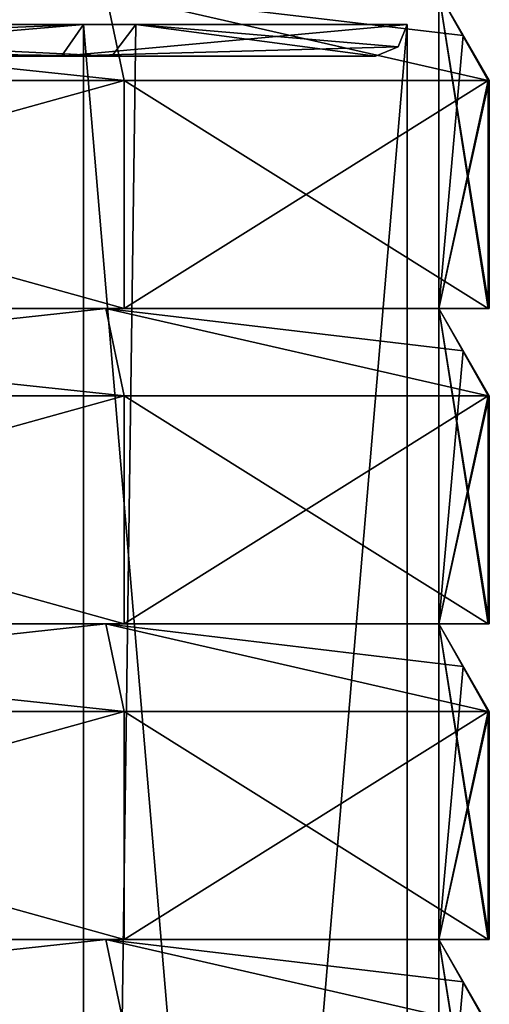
# Model space of a CAD drawing. Header units: millimetres. Extents: x -50 to 50, y -22 to 96.
# Tile 250 of 256: x 11 to 19, y 72 to 88. Entities that reach past the tile are written whole.
import ezdxf

# ---------------------------------------------------------------- set-up
doc = ezdxf.new("R2010")
doc.units = ezdxf.units.MM
doc.header["$LTSCALE"] = 65.185185
for name, color, linetype in [('1632', 7, 'CONTINUOUS'), ('1633', 7, 'CONTINUOUS'), ('1635', 7, 'CONTINUOUS'), ('1636', 7, 'CONTINUOUS'), ('1638', 7, 'CONTINUOUS'), ('1640', 7, 'CONTINUOUS'), ('1641', 7, 'CONTINUOUS'), ('1642', 7, 'CONTINUOUS'), ('1643', 7, 'CONTINUOUS'), ('1645', 7, 'CONTINUOUS'), ('1646', 7, 'CONTINUOUS'), ('1647', 7, 'CONTINUOUS'), ('1648', 7, 'CONTINUOUS'), ('1650', 7, 'CONTINUOUS'), ('1651', 7, 'CONTINUOUS'), ('1652', 7, 'CONTINUOUS'), ('1653', 7, 'CONTINUOUS'), ('1655', 7, 'CONTINUOUS'), ('2685', 7, 'CONTINUOUS'), ('2844', 7, 'CONTINUOUS'), ('2845', 7, 'CONTINUOUS'), ('2846', 7, 'CONTINUOUS'), ('3495', 7, 'CONTINUOUS'), ('3496', 7, 'CONTINUOUS'), ('3497', 7, 'CONTINUOUS'), ('3504', 7, 'CONTINUOUS'), ('3505', 7, 'CONTINUOUS'), ('3506', 7, 'CONTINUOUS'), ('3523', 7, 'CONTINUOUS'), ('3524', 7, 'CONTINUOUS'), ('3525', 7, 'CONTINUOUS'), ('3529', 7, 'CONTINUOUS'), ('3530', 7, 'CONTINUOUS'), ('3532', 7, 'CONTINUOUS'), ('3533', 7, 'CONTINUOUS'), ('3535', 7, 'CONTINUOUS'), ('3536', 7, 'CONTINUOUS'), ('3579', 7, 'CONTINUOUS'), ('3580', 7, 'CONTINUOUS'), ('3581', 7, 'CONTINUOUS'), ('3582', 7, 'CONTINUOUS'), ('3585', 7, 'CONTINUOUS'), ('3586', 7, 'CONTINUOUS'), ('3587', 7, 'CONTINUOUS'), ('3588', 7, 'CONTINUOUS'), ('3591', 7, 'CONTINUOUS'), ('3592', 7, 'CONTINUOUS'), ('3593', 7, 'CONTINUOUS'), ('3594', 7, 'CONTINUOUS'), ('3597', 7, 'CONTINUOUS'), ('3598', 7, 'CONTINUOUS'), ('3599', 7, 'CONTINUOUS'), ('3600', 7, 'CONTINUOUS')]:
    doc.layers.add(name, color=color, linetype=linetype)

msp = doc.modelspace()

# ---------------------------------------------------------------- linework, layer by layer
at = {"layer": '1632', "color": 7, "linetype": 'CONTINUOUS', "true_color": 0xe0f2ff}
for points in [[(17.5, 27, 23.5), (17.5, 87.5, 23.5), (17.5, 27, -17.5), (17.5, 27, 23.5)], [(17.5, 27, -17.5), (17.5, 87.5, 23.5), (17.5, 87.5, -17.5), (17.5, 27, -17.5)]]:
    msp.add_3dface(points, dxfattribs=at)
at = {"layer": '1633', "color": 7, "linetype": 'CONTINUOUS', "true_color": 0xe0f2ff}
for points in [[(12.374, 27, 35.874), (0, 27, 41), (2.41, 87.5, 40.833), (12.374, 27, 35.874)], [(13.199, 87.5, 34.991), (12.374, 27, 35.874), (2.41, 87.5, 40.833), (13.199, 87.5, 34.991)], [(17.5, 87.5, 23.5), (17.5, 27, 23.5), (12.374, 27, 35.874), (17.5, 87.5, 23.5)], [(17.5, 87.5, 23.5), (12.374, 27, 35.874), (13.199, 87.5, 34.991), (17.5, 87.5, 23.5)]]:
    msp.add_3dface(points, dxfattribs=at)
at = {"layer": '1635', "color": 7, "linetype": 'CONTINUOUS', "true_color": 0xe0f2ff}
for points in [[(0, 27, -35), (12.374, 27, -29.874), (0, 87.5, -35), (0, 27, -35)], [(0, 87.5, -35), (12.374, 27, -29.874), (12.374, 87.5, -29.874), (0, 87.5, -35)], [(17.5, 27, -17.5), (17.5, 87.5, -17.5), (12.374, 87.5, -29.874), (17.5, 27, -17.5)], [(12.374, 27, -29.874), (17.5, 27, -17.5), (12.374, 87.5, -29.874), (12.374, 27, -29.874)]]:
    msp.add_3dface(points, dxfattribs=at)
at = {"layer": '1636', "color": 7, "linetype": 'CONTINUOUS', "true_color": 0xe0f2ff}
for points in [[(13.014, 86.614, -31.068), (0, 86.614, -36.3), (12.728, 88, -30.228), (13.014, 86.614, -31.068)], [(12.728, 88, -30.228), (0, 86.614, -36.3), (0, 88, -35.5), (12.728, 88, -30.228)], [(18.784, 86.614, -18.284), (13.014, 86.614, -31.068), (12.728, 88, -30.228), (18.784, 86.614, -18.284)], [(18.384, 87.328, -17.884), (18.784, 86.614, -18.284), (12.728, 88, -30.228), (18.384, 87.328, -17.884)], [(18, 88, -17.5), (18.384, 87.328, -17.884), (12.728, 88, -30.228), (18, 88, -17.5)]]:
    msp.add_3dface(points, dxfattribs=at)
at = {"layer": '1638', "color": 7, "linetype": 'CONTINUOUS', "true_color": 0xe0f2ff}
for points in [[(12.728, 88, 36.228), (0, 88, 41.5), (13.014, 86.614, 37.068), (12.728, 88, 36.228)], [(13.014, 86.614, 37.068), (0, 88, 41.5), (0, 86.614, 42.3), (13.014, 86.614, 37.068)], [(18, 88, 23.5), (12.728, 88, 36.228), (18.384, 87.327, 23.884), (18, 88, 23.5)], [(18.384, 87.327, 23.884), (12.728, 88, 36.228), (18.784, 86.614, 24.284), (18.384, 87.327, 23.884)], [(18.784, 86.614, 24.284), (12.728, 88, 36.228), (13.014, 86.614, 37.068), (18.784, 86.614, 24.284)]]:
    msp.add_3dface(points, dxfattribs=at)
at = {"layer": '1640', "color": 7, "linetype": 'CONTINUOUS', "true_color": 0xe0f2ff}
for points in [[(18, 88, -17.5), (18, 88, 23.5), (18.8, 86.614, -16.7), (18, 88, -17.5)], [(18.8, 86.614, -16.7), (18, 88, 23.5), (18.8, 86.614, 22.7), (18.8, 86.614, -16.7)]]:
    msp.add_3dface(points, dxfattribs=at)
at = {"layer": '1641', "color": 7, "linetype": 'CONTINUOUS', "true_color": 0xe0f2ff}
for points in [[(13.014, 81.614, -31.068), (0, 81.614, -36.3), (12.728, 83, -30.228), (13.014, 81.614, -31.068)], [(12.728, 83, -30.228), (0, 81.614, -36.3), (0, 83, -35.5), (12.728, 83, -30.228)], [(18.784, 81.614, -18.284), (13.014, 81.614, -31.068), (12.728, 83, -30.228), (18.784, 81.614, -18.284)], [(18.384, 82.328, -17.884), (18.784, 81.614, -18.284), (12.728, 83, -30.228), (18.384, 82.328, -17.884)], [(18, 83, -17.5), (18.384, 82.328, -17.884), (12.728, 83, -30.228), (18, 83, -17.5)]]:
    msp.add_3dface(points, dxfattribs=at)
at = {"layer": '1642', "color": 7, "linetype": 'CONTINUOUS', "true_color": 0xe0f2ff}
for points in [[(18, 83, -17.5), (18.8, 83, -16.7), (18.8, 83, 22.7), (18, 83, -17.5)], [(18, 83, 23.5), (18, 83, -17.5), (18.8, 83, 22.7), (18, 83, 23.5)]]:
    msp.add_3dface(points, dxfattribs=at)
at = {"layer": '1643', "color": 7, "linetype": 'CONTINUOUS', "true_color": 0xe0f2ff}
for points in [[(12.728, 83, 36.228), (0, 83, 41.5), (13.014, 81.614, 37.068), (12.728, 83, 36.228)], [(13.014, 81.614, 37.068), (0, 83, 41.5), (0, 81.614, 42.3), (13.014, 81.614, 37.068)], [(18, 83, 23.5), (12.728, 83, 36.228), (18.384, 82.327, 23.884), (18, 83, 23.5)], [(18.384, 82.327, 23.884), (12.728, 83, 36.228), (18.784, 81.614, 24.284), (18.384, 82.327, 23.884)], [(18.784, 81.614, 24.284), (12.728, 83, 36.228), (13.014, 81.614, 37.068), (18.784, 81.614, 24.284)]]:
    msp.add_3dface(points, dxfattribs=at)
at = {"layer": '1645', "color": 7, "linetype": 'CONTINUOUS', "true_color": 0xe0f2ff}
for points in [[(18, 83, -17.5), (18, 83, 23.5), (18.8, 81.614, -16.7), (18, 83, -17.5)], [(18.8, 81.614, -16.7), (18, 83, 23.5), (18.8, 81.614, 22.7), (18.8, 81.614, -16.7)]]:
    msp.add_3dface(points, dxfattribs=at)
at = {"layer": '1646', "color": 7, "linetype": 'CONTINUOUS', "true_color": 0xe0f2ff}
for points in [[(13.014, 76.614, -31.068), (0, 76.614, -36.3), (12.728, 78, -30.228), (13.014, 76.614, -31.068)], [(12.728, 78, -30.228), (0, 76.614, -36.3), (0, 78, -35.5), (12.728, 78, -30.228)], [(18.784, 76.614, -18.284), (13.014, 76.614, -31.068), (12.728, 78, -30.228), (18.784, 76.614, -18.284)], [(18.384, 77.328, -17.884), (18.784, 76.614, -18.284), (12.728, 78, -30.228), (18.384, 77.328, -17.884)], [(18, 78, -17.5), (18.384, 77.328, -17.884), (12.728, 78, -30.228), (18, 78, -17.5)]]:
    msp.add_3dface(points, dxfattribs=at)
at = {"layer": '1647', "color": 7, "linetype": 'CONTINUOUS', "true_color": 0xe0f2ff}
for points in [[(18, 78, -17.5), (18.8, 78, -16.7), (18.8, 78, 22.7), (18, 78, -17.5)], [(18, 78, 23.5), (18, 78, -17.5), (18.8, 78, 22.7), (18, 78, 23.5)]]:
    msp.add_3dface(points, dxfattribs=at)
at = {"layer": '1648', "color": 7, "linetype": 'CONTINUOUS', "true_color": 0xe0f2ff}
for points in [[(12.728, 78, 36.228), (0, 78, 41.5), (13.014, 76.614, 37.068), (12.728, 78, 36.228)], [(13.014, 76.614, 37.068), (0, 78, 41.5), (0, 76.614, 42.3), (13.014, 76.614, 37.068)], [(18, 78, 23.5), (12.728, 78, 36.228), (18.384, 77.327, 23.884), (18, 78, 23.5)], [(18.384, 77.327, 23.884), (12.728, 78, 36.228), (18.784, 76.614, 24.284), (18.384, 77.327, 23.884)], [(18.784, 76.614, 24.284), (12.728, 78, 36.228), (13.014, 76.614, 37.068), (18.784, 76.614, 24.284)]]:
    msp.add_3dface(points, dxfattribs=at)
at = {"layer": '1650', "color": 7, "linetype": 'CONTINUOUS', "true_color": 0xe0f2ff}
for points in [[(18, 78, -17.5), (18, 78, 23.5), (18.8, 76.614, -16.7), (18, 78, -17.5)], [(18.8, 76.614, -16.7), (18, 78, 23.5), (18.8, 76.614, 22.7), (18.8, 76.614, -16.7)]]:
    msp.add_3dface(points, dxfattribs=at)
at = {"layer": '1651', "color": 7, "linetype": 'CONTINUOUS', "true_color": 0xe0f2ff}
for points in [[(13.014, 71.614, -31.068), (0, 71.614, -36.3), (12.728, 73, -30.228), (13.014, 71.614, -31.068)], [(12.728, 73, -30.228), (0, 71.614, -36.3), (0, 73, -35.5), (12.728, 73, -30.228)], [(18.784, 71.614, -18.284), (13.014, 71.614, -31.068), (12.728, 73, -30.228), (18.784, 71.614, -18.284)], [(18.384, 72.328, -17.884), (18.784, 71.614, -18.284), (12.728, 73, -30.228), (18.384, 72.328, -17.884)], [(18, 73, -17.5), (18.384, 72.328, -17.884), (12.728, 73, -30.228), (18, 73, -17.5)]]:
    msp.add_3dface(points, dxfattribs=at)
at = {"layer": '1652', "color": 7, "linetype": 'CONTINUOUS', "true_color": 0xe0f2ff}
for points in [[(18, 73, -17.5), (18.8, 73, -16.7), (18.8, 73, 22.7), (18, 73, -17.5)], [(18, 73, 23.5), (18, 73, -17.5), (18.8, 73, 22.7), (18, 73, 23.5)]]:
    msp.add_3dface(points, dxfattribs=at)
at = {"layer": '1653', "color": 7, "linetype": 'CONTINUOUS', "true_color": 0xe0f2ff}
for points in [[(12.728, 73, 36.228), (0, 73, 41.5), (13.014, 71.614, 37.068), (12.728, 73, 36.228)], [(13.014, 71.614, 37.068), (0, 73, 41.5), (0, 71.614, 42.3), (13.014, 71.614, 37.068)], [(18, 73, 23.5), (12.728, 73, 36.228), (18.384, 72.327, 23.884), (18, 73, 23.5)], [(18.384, 72.327, 23.884), (12.728, 73, 36.228), (18.784, 71.614, 24.284), (18.384, 72.327, 23.884)], [(18.784, 71.614, 24.284), (12.728, 73, 36.228), (13.014, 71.614, 37.068), (18.784, 71.614, 24.284)]]:
    msp.add_3dface(points, dxfattribs=at)
at = {"layer": '1655', "color": 7, "linetype": 'CONTINUOUS', "true_color": 0xe0f2ff}
for points in [[(18, 73, -17.5), (18, 73, 23.5), (18.8, 71.614, -16.7), (18, 73, -17.5)], [(18.8, 71.614, -16.7), (18, 73, 23.5), (18.8, 71.614, 22.7), (18.8, 71.614, -16.7)]]:
    msp.add_3dface(points, dxfattribs=at)
at = {"layer": '2685', "color": 7, "linetype": 'CONTINUOUS', "true_color": 0xa80407}
for points in [[(-17, 87, 23.5), (-17, 87, -17.5), (17, 87, 23.5), (-17, 87, 23.5)], [(17, 87, 23.5), (-17, 87, -17.5), (-3.448, 87, -15.937), (17, 87, 23.5)], [(-12.822, 87, 34.662), (-17, 87, 23.5), (12.822, 87, 34.662), (-12.822, 87, 34.662)], [(12.822, 87, 34.662), (-17, 87, 23.5), (17, 87, 23.5), (12.822, 87, 34.662)], [(0.7, 87, 37.936), (-12.822, 87, 34.662), (12.822, 87, 34.662), (0.7, 87, 37.936)], [(12.025, 87, -29.516), (17, 87, -17.5), (-12.025, 87, -29.516), (12.025, 87, -29.516)], [(-12.025, 87, -29.516), (17, 87, -17.5), (3.187, 87, -18.898), (-12.025, 87, -29.516)], [(-6.508, 87, -33.205), (12.025, 87, -29.516), (-12.025, 87, -29.516), (-6.508, 87, -33.205)], [(6.508, 87, -33.205), (12.025, 87, -29.516), (-6.508, 87, -33.205), (6.508, 87, -33.205)], [(-1.224, 87, -15.937), (17, 87, 23.5), (-3.448, 87, -15.937), (-1.224, 87, -15.937)], [(1.126, 87, -15.937), (17, 87, 23.5), (-1.224, 87, -15.937), (1.126, 87, -15.937)], [(1.619, 87, 38.316), (0.7, 87, 37.936), (12.822, 87, 34.662), (1.619, 87, 38.316)], [(2.831, 87, -16), (17, 87, 23.5), (1.126, 87, -15.937), (2.831, 87, -16)], [(2, 87, 39.236), (1.619, 87, 38.316), (12.822, 87, 34.662), (2, 87, 39.236)], [(2.341, 87, 40.338), (2, 87, 39.236), (12.822, 87, 34.662), (2.341, 87, 40.338)], [(3.187, 87, -16), (17, 87, 23.5), (2.831, 87, -16), (3.187, 87, -16)], [(4.475, 87, -16.715), (17, 87, 23.5), (3.187, 87, -16.715), (4.475, 87, -16.715)], [(3.187, 87, -16.715), (17, 87, 23.5), (3.187, 87, -16), (3.187, 87, -16.715)], [(3.187, 87, -18.898), (17, 87, -17.5), (4.475, 87, -17.084), (3.187, 87, -18.898)], [(17, 87, -17.5), (17, 87, 23.5), (4.475, 87, -17.084), (17, 87, -17.5)], [(4.475, 87, -17.084), (17, 87, 23.5), (4.475, 87, -16.715), (4.475, 87, -17.084)]]:
    msp.add_3dface(points, dxfattribs=at)
at = {"layer": '2844', "color": 7, "linetype": 'CONTINUOUS', "true_color": 0xa80407}
for points in [[(0, 87.5, -35), (12.374, 87.5, -29.874), (0, 87, -34.5), (0, 87.5, -35)], [(12.374, 87.5, -29.874), (6.508, 87, -33.205), (0, 87, -34.5), (12.374, 87.5, -29.874)], [(12.374, 87.5, -29.874), (12.025, 87, -29.516), (6.508, 87, -33.205), (12.374, 87.5, -29.874)], [(12.374, 87.5, -29.874), (17.5, 87.5, -17.5), (12.025, 87, -29.516), (12.374, 87.5, -29.874)], [(12.025, 87, -29.516), (17.5, 87.5, -17.5), (17.354, 87.146, -17.5), (12.025, 87, -29.516)], [(17, 87, -17.5), (12.025, 87, -29.516), (17.354, 87.146, -17.5), (17, 87, -17.5)]]:
    msp.add_3dface(points, dxfattribs=at)
at = {"layer": '2845', "color": 7, "linetype": 'CONTINUOUS', "true_color": 0xa80407}
for points in [[(17.5, 87.5, -17.5), (17.5, 87.5, 23.5), (17.354, 87.146, 23.5), (17.5, 87.5, -17.5)], [(17.354, 87.146, -17.5), (17.5, 87.5, -17.5), (17.354, 87.146, 23.5), (17.354, 87.146, -17.5)], [(17, 87, 23.5), (17, 87, -17.5), (17.354, 87.146, -17.5), (17, 87, 23.5)], [(17, 87, 23.5), (17.354, 87.146, -17.5), (17.354, 87.146, 23.5), (17, 87, 23.5)]]:
    msp.add_3dface(points, dxfattribs=at)
at = {"layer": '2846', "color": 7, "linetype": 'CONTINUOUS', "true_color": 0xa80407}
for points in [[(12.822, 87, 34.662), (2.41, 87.5, 40.833), (2.39, 87.146, 40.688), (12.822, 87, 34.662)], [(13.199, 87.5, 34.991), (2.41, 87.5, 40.833), (12.822, 87, 34.662), (13.199, 87.5, 34.991)], [(13.199, 87.5, 34.991), (12.822, 87, 34.662), (17, 87, 23.5), (13.199, 87.5, 34.991)], [(17.5, 87.5, 23.5), (13.199, 87.5, 34.991), (17.354, 87.146, 23.5), (17.5, 87.5, 23.5)], [(13.199, 87.5, 34.991), (17, 87, 23.5), (17.354, 87.146, 23.5), (13.199, 87.5, 34.991)], [(2.341, 87, 40.338), (12.822, 87, 34.662), (2.39, 87.146, 40.688), (2.341, 87, 40.338)]]:
    msp.add_3dface(points, dxfattribs=at)
at = {"layer": '3495', "color": 7, "linetype": 'CONTINUOUS', "true_color": 0xe0f2ff}
for points in [[(18.8, 76.614, -16.7), (18.8, 76.614, 22.7), (18.8, 73, -16.7), (18.8, 76.614, -16.7)], [(18.8, 73, -16.7), (18.8, 76.614, 22.7), (18.8, 73, 22.7), (18.8, 73, -16.7)]]:
    msp.add_3dface(points, dxfattribs=at)
at = {"layer": '3496', "color": 7, "linetype": 'CONTINUOUS', "true_color": 0xe0f2ff}
for points in [[(18.8, 81.614, -16.7), (18.8, 81.614, 22.7), (18.8, 78, -16.7), (18.8, 81.614, -16.7)], [(18.8, 78, -16.7), (18.8, 81.614, 22.7), (18.8, 78, 22.7), (18.8, 78, -16.7)]]:
    msp.add_3dface(points, dxfattribs=at)
at = {"layer": '3497', "color": 7, "linetype": 'CONTINUOUS', "true_color": 0xe0f2ff}
for points in [[(18.8, 86.614, -16.7), (18.8, 86.614, 22.7), (18.8, 83, -16.7), (18.8, 86.614, -16.7)], [(18.8, 83, -16.7), (18.8, 86.614, 22.7), (18.8, 83, 22.7), (18.8, 83, -16.7)]]:
    msp.add_3dface(points, dxfattribs=at)
at = {"layer": '3504', "color": 7, "linetype": 'CONTINUOUS', "true_color": 0xe0f2ff}
for points in [[(13.014, 76.614, 37.068), (0, 76.614, 42.3), (13.014, 73, 37.068), (13.014, 76.614, 37.068)], [(13.014, 73, 37.068), (0, 76.614, 42.3), (0, 73, 42.3), (13.014, 73, 37.068)], [(18.784, 76.614, 24.284), (13.014, 76.614, 37.068), (18.784, 73, 24.284), (18.784, 76.614, 24.284)], [(18.784, 73, 24.284), (13.014, 76.614, 37.068), (13.014, 73, 37.068), (18.784, 73, 24.284)]]:
    msp.add_3dface(points, dxfattribs=at)
at = {"layer": '3505', "color": 7, "linetype": 'CONTINUOUS', "true_color": 0xe0f2ff}
for points in [[(13.014, 81.614, 37.068), (0, 81.614, 42.3), (13.014, 78, 37.068), (13.014, 81.614, 37.068)], [(13.014, 78, 37.068), (0, 81.614, 42.3), (0, 78, 42.3), (13.014, 78, 37.068)], [(18.784, 81.614, 24.284), (13.014, 81.614, 37.068), (18.784, 78, 24.284), (18.784, 81.614, 24.284)], [(18.784, 78, 24.284), (13.014, 81.614, 37.068), (13.014, 78, 37.068), (18.784, 78, 24.284)]]:
    msp.add_3dface(points, dxfattribs=at)
at = {"layer": '3506', "color": 7, "linetype": 'CONTINUOUS', "true_color": 0xe0f2ff}
for points in [[(13.014, 86.614, 37.068), (0, 86.614, 42.3), (13.014, 83, 37.068), (13.014, 86.614, 37.068)], [(13.014, 83, 37.068), (0, 86.614, 42.3), (0, 83, 42.3), (13.014, 83, 37.068)], [(18.784, 86.614, 24.284), (13.014, 86.614, 37.068), (18.784, 83, 24.284), (18.784, 86.614, 24.284)], [(18.784, 83, 24.284), (13.014, 86.614, 37.068), (13.014, 83, 37.068), (18.784, 83, 24.284)]]:
    msp.add_3dface(points, dxfattribs=at)
at = {"layer": '3523', "color": 7, "linetype": 'CONTINUOUS', "true_color": 0xe0f2ff}
for points in [[(0, 76.614, -36.3), (13.014, 76.614, -31.068), (0, 73, -36.3), (0, 76.614, -36.3)], [(0, 73, -36.3), (13.014, 76.614, -31.068), (13.014, 73, -31.068), (0, 73, -36.3)], [(13.014, 76.614, -31.068), (18.784, 76.614, -18.284), (13.014, 73, -31.068), (13.014, 76.614, -31.068)], [(13.014, 73, -31.068), (18.784, 76.614, -18.284), (18.784, 73, -18.284), (13.014, 73, -31.068)]]:
    msp.add_3dface(points, dxfattribs=at)
at = {"layer": '3524', "color": 7, "linetype": 'CONTINUOUS', "true_color": 0xe0f2ff}
for points in [[(0, 81.614, -36.3), (13.014, 81.614, -31.068), (0, 78, -36.3), (0, 81.614, -36.3)], [(0, 78, -36.3), (13.014, 81.614, -31.068), (13.014, 78, -31.068), (0, 78, -36.3)], [(13.014, 81.614, -31.068), (18.784, 81.614, -18.284), (13.014, 78, -31.068), (13.014, 81.614, -31.068)], [(13.014, 78, -31.068), (18.784, 81.614, -18.284), (18.784, 78, -18.284), (13.014, 78, -31.068)]]:
    msp.add_3dface(points, dxfattribs=at)
at = {"layer": '3525', "color": 7, "linetype": 'CONTINUOUS', "true_color": 0xe0f2ff}
for points in [[(0, 86.614, -36.3), (13.014, 86.614, -31.068), (0, 83, -36.3), (0, 86.614, -36.3)], [(0, 83, -36.3), (13.014, 86.614, -31.068), (13.014, 83, -31.068), (0, 83, -36.3)], [(13.014, 86.614, -31.068), (18.784, 86.614, -18.284), (13.014, 83, -31.068), (13.014, 86.614, -31.068)], [(13.014, 83, -31.068), (18.784, 86.614, -18.284), (18.784, 83, -18.284), (13.014, 83, -31.068)]]:
    msp.add_3dface(points, dxfattribs=at)
at = {"layer": '3529', "color": 7, "linetype": 'CONTINUOUS', "true_color": 0xe0f2ff}
for points in [[(12.728, 83, -30.228), (0, 83, -35.5), (13.014, 83, -31.068), (12.728, 83, -30.228)], [(0, 83, -35.5), (0, 83, -36.3), (13.014, 83, -31.068), (0, 83, -35.5)], [(18, 83, -17.5), (12.728, 83, -30.228), (13.014, 83, -31.068), (18, 83, -17.5)], [(18, 83, -17.5), (13.014, 83, -31.068), (18.784, 83, -18.284), (18, 83, -17.5)]]:
    msp.add_3dface(points, dxfattribs=at)
at = {"layer": '3530', "color": 7, "linetype": 'CONTINUOUS', "true_color": 0xe0f2ff}
for points in [[(0, 83, 41.5), (12.728, 83, 36.228), (0, 83, 42.3), (0, 83, 41.5)], [(12.728, 83, 36.228), (13.014, 83, 37.068), (0, 83, 42.3), (12.728, 83, 36.228)], [(12.728, 83, 36.228), (18, 83, 23.5), (13.014, 83, 37.068), (12.728, 83, 36.228)], [(18, 83, 23.5), (18.784, 83, 24.284), (13.014, 83, 37.068), (18, 83, 23.5)]]:
    msp.add_3dface(points, dxfattribs=at)
at = {"layer": '3532', "color": 7, "linetype": 'CONTINUOUS', "true_color": 0xe0f2ff}
for points in [[(12.728, 78, -30.228), (0, 78, -35.5), (13.014, 78, -31.068), (12.728, 78, -30.228)], [(0, 78, -35.5), (0, 78, -36.3), (13.014, 78, -31.068), (0, 78, -35.5)], [(18, 78, -17.5), (12.728, 78, -30.228), (13.014, 78, -31.068), (18, 78, -17.5)], [(18, 78, -17.5), (13.014, 78, -31.068), (18.784, 78, -18.284), (18, 78, -17.5)]]:
    msp.add_3dface(points, dxfattribs=at)
at = {"layer": '3533', "color": 7, "linetype": 'CONTINUOUS', "true_color": 0xe0f2ff}
for points in [[(0, 78, 41.5), (12.728, 78, 36.228), (0, 78, 42.3), (0, 78, 41.5)], [(12.728, 78, 36.228), (13.014, 78, 37.068), (0, 78, 42.3), (12.728, 78, 36.228)], [(12.728, 78, 36.228), (18, 78, 23.5), (13.014, 78, 37.068), (12.728, 78, 36.228)], [(18, 78, 23.5), (18.784, 78, 24.284), (13.014, 78, 37.068), (18, 78, 23.5)]]:
    msp.add_3dface(points, dxfattribs=at)
at = {"layer": '3535', "color": 7, "linetype": 'CONTINUOUS', "true_color": 0xe0f2ff}
for points in [[(12.728, 73, -30.228), (0, 73, -35.5), (13.014, 73, -31.068), (12.728, 73, -30.228)], [(0, 73, -35.5), (0, 73, -36.3), (13.014, 73, -31.068), (0, 73, -35.5)], [(18, 73, -17.5), (12.728, 73, -30.228), (13.014, 73, -31.068), (18, 73, -17.5)], [(18, 73, -17.5), (13.014, 73, -31.068), (18.784, 73, -18.284), (18, 73, -17.5)]]:
    msp.add_3dface(points, dxfattribs=at)
at = {"layer": '3536', "color": 7, "linetype": 'CONTINUOUS', "true_color": 0xe0f2ff}
for points in [[(0, 73, 41.5), (12.728, 73, 36.228), (0, 73, 42.3), (0, 73, 41.5)], [(12.728, 73, 36.228), (13.014, 73, 37.068), (0, 73, 42.3), (12.728, 73, 36.228)], [(12.728, 73, 36.228), (18, 73, 23.5), (13.014, 73, 37.068), (12.728, 73, 36.228)], [(18, 73, 23.5), (18.784, 73, 24.284), (13.014, 73, 37.068), (18, 73, 23.5)]]:
    msp.add_3dface(points, dxfattribs=at)
at = {"layer": '3579', "color": 7, "linetype": 'CONTINUOUS', "true_color": 0xe0f2ff}
for points in [[(18, 73, -17.5), (18.8, 71.614, -16.7), (18.8, 68, -16.7), (18, 73, -17.5)], [(18, 68, -17.5), (18, 73, -17.5), (18.8, 68, -16.7), (18, 68, -17.5)]]:
    msp.add_3dface(points, dxfattribs=at)
at = {"layer": '3580', "color": 7, "linetype": 'CONTINUOUS', "true_color": 0xe0f2ff}
for points in [[(18, 78, -17.5), (18.8, 76.614, -16.7), (18.8, 73, -16.7), (18, 78, -17.5)], [(18, 73, -17.5), (18, 78, -17.5), (18.8, 73, -16.7), (18, 73, -17.5)]]:
    msp.add_3dface(points, dxfattribs=at)
at = {"layer": '3581', "color": 7, "linetype": 'CONTINUOUS', "true_color": 0xe0f2ff}
for points in [[(18, 83, -17.5), (18.8, 81.614, -16.7), (18.8, 78, -16.7), (18, 83, -17.5)], [(18, 78, -17.5), (18, 83, -17.5), (18.8, 78, -16.7), (18, 78, -17.5)]]:
    msp.add_3dface(points, dxfattribs=at)
at = {"layer": '3582', "color": 7, "linetype": 'CONTINUOUS', "true_color": 0xe0f2ff}
for points in [[(18, 88, -17.5), (18.8, 86.614, -16.7), (18.8, 83, -16.7), (18, 88, -17.5)], [(18, 83, -17.5), (18, 88, -17.5), (18.8, 83, -16.7), (18, 83, -17.5)]]:
    msp.add_3dface(points, dxfattribs=at)
at = {"layer": '3585', "color": 7, "linetype": 'CONTINUOUS', "true_color": 0xe0f2ff}
for points in [[(18.384, 72.328, -17.884), (18, 73, -17.5), (18, 68, -17.5), (18.384, 72.328, -17.884)], [(18.784, 71.614, -18.284), (18.384, 72.328, -17.884), (18, 68, -17.5), (18.784, 71.614, -18.284)]]:
    msp.add_3dface(points, dxfattribs=at)
at = {"layer": '3586', "color": 7, "linetype": 'CONTINUOUS', "true_color": 0xe0f2ff}
for points in [[(18.384, 77.328, -17.884), (18, 78, -17.5), (18, 73, -17.5), (18.384, 77.328, -17.884)], [(18.784, 76.614, -18.284), (18.384, 77.328, -17.884), (18, 73, -17.5), (18.784, 76.614, -18.284)], [(18.784, 76.614, -18.284), (18, 73, -17.5), (18.784, 73, -18.284), (18.784, 76.614, -18.284)]]:
    msp.add_3dface(points, dxfattribs=at)
at = {"layer": '3587', "color": 7, "linetype": 'CONTINUOUS', "true_color": 0xe0f2ff}
for points in [[(18.384, 82.328, -17.884), (18, 83, -17.5), (18, 78, -17.5), (18.384, 82.328, -17.884)], [(18.784, 81.614, -18.284), (18.384, 82.328, -17.884), (18, 78, -17.5), (18.784, 81.614, -18.284)], [(18.784, 81.614, -18.284), (18, 78, -17.5), (18.784, 78, -18.284), (18.784, 81.614, -18.284)]]:
    msp.add_3dface(points, dxfattribs=at)
at = {"layer": '3588', "color": 7, "linetype": 'CONTINUOUS', "true_color": 0xe0f2ff}
for points in [[(18.384, 87.328, -17.884), (18, 88, -17.5), (18, 83, -17.5), (18.384, 87.328, -17.884)], [(18.784, 86.614, -18.284), (18.384, 87.328, -17.884), (18, 83, -17.5), (18.784, 86.614, -18.284)], [(18.784, 86.614, -18.284), (18, 83, -17.5), (18.784, 83, -18.284), (18.784, 86.614, -18.284)]]:
    msp.add_3dface(points, dxfattribs=at)
at = {"layer": '3591', "color": 7, "linetype": 'CONTINUOUS', "true_color": 0xe0f2ff}
for points in [[(18, 73, 23.5), (18.384, 72.327, 23.884), (18.784, 71.614, 24.284), (18, 73, 23.5)], [(18, 73, 23.5), (18.784, 71.614, 24.284), (18.784, 68, 24.284), (18, 73, 23.5)], [(18, 68, 23.5), (18, 73, 23.5), (18.784, 68, 24.284), (18, 68, 23.5)]]:
    msp.add_3dface(points, dxfattribs=at)
at = {"layer": '3592', "color": 7, "linetype": 'CONTINUOUS', "true_color": 0xe0f2ff}
for points in [[(18, 78, 23.5), (18.384, 77.327, 23.884), (18.784, 76.614, 24.284), (18, 78, 23.5)], [(18, 78, 23.5), (18.784, 76.614, 24.284), (18.784, 73, 24.284), (18, 78, 23.5)], [(18, 73, 23.5), (18, 78, 23.5), (18.784, 73, 24.284), (18, 73, 23.5)]]:
    msp.add_3dface(points, dxfattribs=at)
at = {"layer": '3593', "color": 7, "linetype": 'CONTINUOUS', "true_color": 0xe0f2ff}
for points in [[(18, 83, 23.5), (18.384, 82.327, 23.884), (18.784, 81.614, 24.284), (18, 83, 23.5)], [(18, 83, 23.5), (18.784, 81.614, 24.284), (18.784, 78, 24.284), (18, 83, 23.5)], [(18, 78, 23.5), (18, 83, 23.5), (18.784, 78, 24.284), (18, 78, 23.5)]]:
    msp.add_3dface(points, dxfattribs=at)
at = {"layer": '3594', "color": 7, "linetype": 'CONTINUOUS', "true_color": 0xe0f2ff}
for points in [[(18, 88, 23.5), (18.384, 87.327, 23.884), (18.784, 86.614, 24.284), (18, 88, 23.5)], [(18, 88, 23.5), (18.784, 86.614, 24.284), (18.784, 83, 24.284), (18, 88, 23.5)], [(18, 83, 23.5), (18, 88, 23.5), (18.784, 83, 24.284), (18, 83, 23.5)]]:
    msp.add_3dface(points, dxfattribs=at)
at = {"layer": '3597', "color": 7, "linetype": 'CONTINUOUS', "true_color": 0xe0f2ff}
msp.add_3dface([(18.8, 71.614, 22.7), (18, 73, 23.5), (18, 68, 23.5), (18.8, 71.614, 22.7)], dxfattribs=at)
at = {"layer": '3598', "color": 7, "linetype": 'CONTINUOUS', "true_color": 0xe0f2ff}
for points in [[(18.8, 76.614, 22.7), (18, 78, 23.5), (18, 73, 23.5), (18.8, 76.614, 22.7)], [(18.8, 76.614, 22.7), (18, 73, 23.5), (18.8, 73, 22.7), (18.8, 76.614, 22.7)]]:
    msp.add_3dface(points, dxfattribs=at)
at = {"layer": '3599', "color": 7, "linetype": 'CONTINUOUS', "true_color": 0xe0f2ff}
for points in [[(18.8, 81.614, 22.7), (18, 83, 23.5), (18, 78, 23.5), (18.8, 81.614, 22.7)], [(18.8, 81.614, 22.7), (18, 78, 23.5), (18.8, 78, 22.7), (18.8, 81.614, 22.7)]]:
    msp.add_3dface(points, dxfattribs=at)
at = {"layer": '3600', "color": 7, "linetype": 'CONTINUOUS', "true_color": 0xe0f2ff}
for points in [[(18.8, 86.614, 22.7), (18, 88, 23.5), (18, 83, 23.5), (18.8, 86.614, 22.7)], [(18.8, 86.614, 22.7), (18, 83, 23.5), (18.8, 83, 22.7), (18.8, 86.614, 22.7)]]:
    msp.add_3dface(points, dxfattribs=at)

doc.saveas('drawing.dxf')
